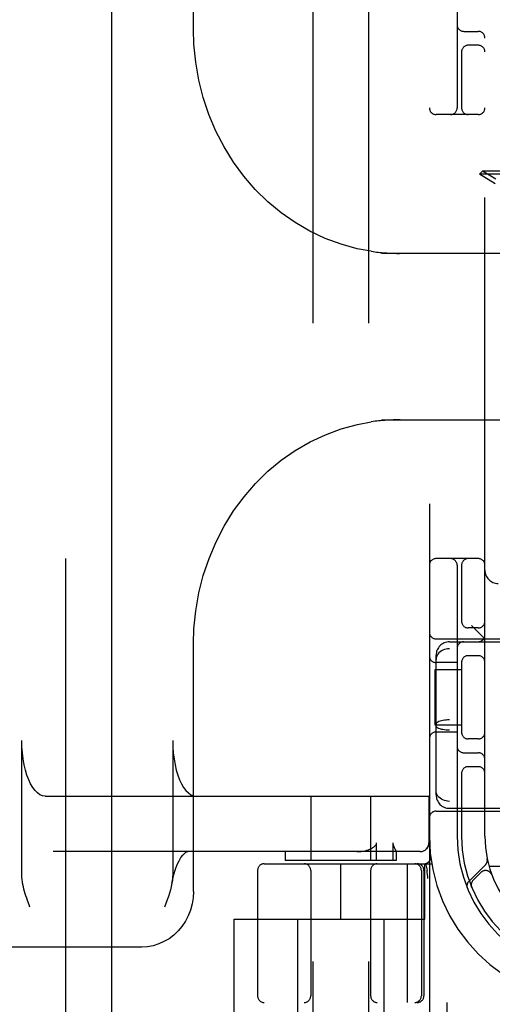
# Model space of a CAD drawing. Header units: inches. Extents: x 0 to 262, y 0 to 169.
# Tile 12 of 67: x 85.6 to 86.66, y 84.95 to 87.17. Entities that reach past the tile are written whole.
import ezdxf

# ---------------------------------------------------------------- set-up
doc = ezdxf.new("R2010")
doc.units = ezdxf.units.IN
doc.header["$LTSCALE"] = 14.384615
doc.header["$MEASUREMENT"] = 0
doc.linetypes.add('HIDDEN', pattern=[0.2, 0.1, -0.1])
doc.layers.add('DEFAULT_2', color=8, linetype='HIDDEN')
doc.layers.add('LEFTHAND_DOOR_ASSEMBLY', color=7, linetype='CONTINUOUS')

msp = doc.modelspace()

# ---------------------------------------------------------------- linework, layer by layer
at = {"layer": 'DEFAULT_2', "color": 8, "linetype": 'HIDDEN'}
for p, q in [((86.5215, 88.9517), (86.5215, 83.9517)), ((86.259, 87.9207), (86.259, 84.4707)), ((86.384, 87.9207), (86.384, 84.4707)), ((85.9893, 87.143), (85.9893, 87.7017)), ((86.584, 87.5767), (86.584, 86.9667)), ((86.6465, 85.3267), (86.6465, 87.5767)), ((86.599, 87.1392), (86.6315, 87.1392)), ((86.594, 87.0958), (86.594, 86.9667)), ((86.6315, 87.1079), (86.609, 87.1079)), ((86.6315, 86.9517), (86.5365, 86.9517)), ((86.6413, 86.8244), (86.6342, 86.8173)), ((86.9602, 86.8173), (86.6342, 86.8173)), ((86.6696, 86.7954), (86.6342, 86.8173)), ((86.9531, 86.8244), (86.6413, 86.8244)), ((86.6709, 86.806), (86.6413, 86.8244)), ((86.8909, 86.6392), (86.4135, 86.6392)), ((86.444, 86.6393), (86.4477, 86.6392)), ((86.4477, 86.6392), (86.4511, 86.6392)), ((86.4511, 86.6392), (86.4541, 86.6392)), ((86.4572, 86.6392), (86.4572, 86.6381)), ((86.4135, 86.2642), (86.8909, 86.2642)), ((86.4444, 86.264), (86.44, 86.2639)), ((86.4484, 86.2641), (86.4444, 86.264)), ((86.452, 86.2641), (86.4484, 86.2641)), ((86.4552, 86.2641), (86.452, 86.2641)), ((86.4572, 86.2653), (86.4572, 86.2642)), ((86.6315, 85.9517), (86.5365, 85.9517)), ((86.584, 85.9367), (86.584, 85.3267)), ((86.594, 85.9367), (86.594, 85.8075)), ((86.6315, 85.7954), (86.609, 85.7954)), ((86.6465, 85.7707), (86.6165, 85.8007)), ((86.5365, 85.7707), (87.0365, 85.7707)), ((86.5665, 85.7642), (88.2265, 85.7642)), ((85.9893, 85.2017), (85.9893, 85.7603)), ((88.2265, 85.7485), (86.5665, 85.7485)), ((86.5365, 85.4193), (86.5365, 85.734)), ((86.594, 85.7208), (86.594, 85.5575)), ((86.6315, 85.7329), (86.609, 85.7329)), ((86.5344, 85.5767), (86.5344, 85.7017)), ((86.5344, 85.7017), (86.594, 85.7017)), ((86.584, 85.7173), (86.5365, 85.7173)), ((88.2265, 85.5883), (86.5665, 85.5883)), ((86.594, 85.5767), (86.5344, 85.5767)), ((88.2265, 85.565), (86.5665, 85.565)), ((86.584, 85.561), (86.5365, 85.561)), ((86.6315, 85.5454), (86.609, 85.5454)), ((85.6025, 85.2401), (85.6025, 85.5417)), ((85.9428, 85.5417), (85.9428, 85.2401)), ((86.599, 85.5142), (86.6315, 85.5142)), ((86.6315, 85.4829), (86.609, 85.4829)), ((86.594, 85.4708), (86.594, 85.3267)), ((85.6551, 85.4167), (86.5209, 85.4167)), ((86.254, 85.4167), (86.254, 85.2717)), ((86.389, 85.4167), (86.389, 85.2717)), ((86.5205, 85.4167), (86.5205, 85.3117)), ((86.5209, 85.4167), (86.5209, 85.3117)), ((88.2265, 85.4048), (86.5665, 85.4048)), ((86.5665, 85.3892), (88.2265, 85.3892)), ((86.5365, 85.3827), (87.0365, 85.3827)), ((86.4024, 85.2717), (86.4024, 85.3117)), ((86.4391, 85.3117), (86.4391, 85.2717)), ((86.5009, 85.2917), (85.6733, 85.2917)), ((86.1965, 85.2917), (86.1965, 85.2717)), ((86.4464, 85.2918), (86.4464, 85.2917)), ((86.4465, 85.2918), (86.4465, 85.2717)), ((86.5242, 85.2809), (86.5242, 85.281)), ((86.149, 85.2642), (86.5267, 85.2642)), ((86.4464, 85.2717), (86.1965, 85.2717)), ((86.3215, 85.1392), (86.3215, 85.2642)), ((86.4713, 85.2642), (86.4713, 84.9517)), ((86.5115, 85.1392), (86.5115, 85.2642)), ((86.5128, 85.2645), (86.5162, 85.2501)), ((86.6479, 85.2619), (86.6103, 85.2243)), ((86.9115, 85.2577), (86.6562, 85.2577)), ((86.134, 85.2492), (86.134, 84.9667)), ((86.254, 85.2492), (86.254, 84.9667)), ((86.389, 85.2492), (86.389, 84.9667)), ((86.5033, 85.2492), (86.5033, 84.9667)), ((86.509, 85.2492), (86.509, 84.9667)), ((86.5162, 85.2495), (86.5162, 85.2501)), ((86.5183, 85.2312), (86.5178, 85.2356)), ((86.6376, 85.2446), (86.6202, 85.2272)), ((86.6621, 85.2395), (86.662, 85.2398)), ((86.6621, 85.2396), (86.6622, 85.2392)), ((86.6163, 85.2124), (86.6169, 85.2111)), ((86.6169, 85.2111), (86.6169, 85.2111)), ((86.6169, 85.2111), (86.6169, 85.2111)), ((85.6207, 85.1667), (85.6189, 85.1717)), ((86.0815, 84.8897), (86.0815, 85.1392)), ((86.0815, 85.1392), (86.5115, 85.1392)), ((86.224, 85.1392), (86.224, 84.6967)), ((86.419, 85.1392), (86.419, 84.6967)), ((85.873, 85.0767), (84.4881, 85.0767)), ((88.644, 84.9517), (86.149, 84.9517)), ((86.5615, 84.8897), (86.5615, 84.9517))]:
    msp.add_line(p, q, dxfattribs=at)
for points in [[(86.3901, 86.6438), (86.3587, 86.6496), (86.3222, 86.6596), (86.2865, 86.6727), (86.2518, 86.689), (86.2186, 86.7084), (86.1869, 86.7306), (86.1569, 86.7555), (86.129, 86.783), (86.1032, 86.8129), (86.0797, 86.8449), (86.0586, 86.8789), (86.0402, 86.9146), (86.0245, 86.9518), (86.0116, 86.9902), (86.0016, 87.0296), (85.9945, 87.0697), (85.9904, 87.1102), (85.9893, 87.1431)], [(86.39, 86.6438), (86.3944, 86.6431), (86.3986, 86.6426), (86.4025, 86.6421), (86.4063, 86.6417), (86.4099, 86.6413), (86.4133, 86.641), (86.4165, 86.6407), (86.4196, 86.6405), (86.4226, 86.6403), (86.4255, 86.6401), (86.4282, 86.6399), (86.4308, 86.6398), (86.4332, 86.6397), (86.4356, 86.6396), (86.4378, 86.6395), (86.44, 86.6394), (86.444, 86.6393)], [(86.4567, 86.6392), (86.4569, 86.6391), (86.457, 86.639), (86.4571, 86.6388), (86.4572, 86.6386), (86.4572, 86.6383), (86.4572, 86.6381)], [(85.9893, 85.7602), (85.9904, 85.7936), (85.9945, 85.8341), (86.0017, 85.8742), (86.0117, 85.9136), (86.0247, 85.952), (86.0404, 85.9892), (86.0589, 86.0249), (86.08, 86.0589), (86.1035, 86.0909), (86.1294, 86.1208), (86.1574, 86.1482), (86.1873, 86.1731), (86.219, 86.1952), (86.2523, 86.2145), (86.2869, 86.2307), (86.3226, 86.2439), (86.3591, 86.2538), (86.3901, 86.2595)], [(86.44, 86.2639), (86.4377, 86.2638), (86.4352, 86.2637), (86.4327, 86.2636), (86.43, 86.2635), (86.4271, 86.2633), (86.4242, 86.2631), (86.4211, 86.2629), (86.4178, 86.2627), (86.4144, 86.2624), (86.4108, 86.2621), (86.407, 86.2617), (86.4031, 86.2613), (86.399, 86.2608), (86.3946, 86.2602), (86.39, 86.2595)], [(86.4572, 86.2653), (86.4572, 86.265), (86.4572, 86.2647), (86.4571, 86.2645), (86.457, 86.2643), (86.4568, 86.2642), (86.4567, 86.2642)], [(86.5665, 85.7485), (86.5626, 85.7483), (86.5589, 85.7477), (86.5552, 85.7467), (86.5517, 85.7454), (86.5484, 85.7437), (86.5455, 85.7416), (86.5429, 85.7392), (86.5406, 85.7366), (86.5388, 85.7337), (86.5375, 85.7306), (86.5367, 85.7274), (86.5365, 85.7241)], [(86.5665, 85.5883), (86.5626, 85.5883), (86.5589, 85.588), (86.5552, 85.5876), (86.5517, 85.587), (86.5484, 85.5863), (86.5455, 85.5854), (86.5429, 85.5845), (86.5406, 85.5834), (86.5388, 85.5822), (86.5375, 85.5809), (86.5367, 85.5797), (86.5365, 85.5784)], [(86.5665, 85.565), (86.5626, 85.565), (86.5589, 85.5653), (86.5552, 85.5657), (86.5517, 85.5663), (86.5484, 85.567), (86.5455, 85.5679), (86.5429, 85.5688), (86.5406, 85.5699), (86.5388, 85.5711), (86.5375, 85.5724), (86.5367, 85.5736), (86.5365, 85.5749)], [(85.6551, 85.4167), (85.6492, 85.4175), (85.6434, 85.4198), (85.6378, 85.4237), (85.6323, 85.429), (85.6272, 85.4358), (85.6223, 85.4439), (85.618, 85.4533), (85.614, 85.4637), (85.6106, 85.4751), (85.6078, 85.4874), (85.6055, 85.5004), (85.6039, 85.5138), (85.6029, 85.5276), (85.6025, 85.5417)], [(85.9428, 85.5417), (85.9431, 85.5276), (85.9441, 85.5138), (85.9457, 85.5004), (85.948, 85.4874), (85.9508, 85.4751), (85.9542, 85.4637), (85.9582, 85.4533), (85.9626, 85.4439), (85.9674, 85.4358), (85.9725, 85.429), (85.978, 85.4237), (85.9836, 85.4198), (85.9894, 85.4175), (85.9953, 85.4167)], [(86.5665, 85.4048), (86.5626, 85.405), (86.5589, 85.4056), (86.5552, 85.4066), (86.5517, 85.4079), (86.5484, 85.4096), (86.5455, 85.4117), (86.5429, 85.4141), (86.5406, 85.4167), (86.5388, 85.4196), (86.5375, 85.4227), (86.5367, 85.4259), (86.5365, 85.4292)], [(86.3576, 85.2917), (86.3627, 85.2918), (86.3675, 85.2922), (86.3721, 85.2929), (86.3763, 85.2937), (86.3803, 85.2947), (86.384, 85.2959), (86.3874, 85.2973), (86.3906, 85.2988)], [(86.3906, 85.2988), (86.3922, 85.2997), (86.3937, 85.3006), (86.3951, 85.3015), (86.3964, 85.3025), (86.3976, 85.3034), (86.3987, 85.3044), (86.3997, 85.3055), (86.4006, 85.3066), (86.4013, 85.3078), (86.4019, 85.309), (86.4023, 85.3103), (86.4024, 85.3117)], [(86.4391, 85.3117), (86.4392, 85.3103), (86.4394, 85.309), (86.4396, 85.3077), (86.4399, 85.3065), (86.4403, 85.3055), (86.4407, 85.3044), (86.4411, 85.3034), (86.4415, 85.3025), (86.442, 85.3015), (86.4424, 85.3006), (86.4429, 85.2997)], [(86.4429, 85.2997), (86.4445, 85.2964), (86.4449, 85.2956), (86.4453, 85.2949), (86.4456, 85.2942), (86.4459, 85.2935), (86.4461, 85.2929), (86.4463, 85.2924), (86.4464, 85.292), (86.4464, 85.2918)], [(86.5005, 85.2917), (86.5044, 85.292), (86.5081, 85.2932), (86.5116, 85.295), (86.5146, 85.2975), (86.5171, 85.3005), (86.519, 85.304), (86.5201, 85.3077), (86.5205, 85.3117)], [(85.9408, 85.2202), (85.9421, 85.2268), (85.9452, 85.2399), (85.9488, 85.2518), (85.9528, 85.2622), (85.9571, 85.2711), (85.9614, 85.2783), (85.9655, 85.2838), (85.9694, 85.2877), (85.9727, 85.2902), (85.9754, 85.2914), (85.9772, 85.2917)], [(85.6189, 85.1717), (85.6153, 85.1817), (85.6136, 85.1867), (85.6119, 85.1917), (85.6103, 85.1968), (85.6088, 85.2019), (85.6074, 85.2071), (85.6061, 85.2123), (85.605, 85.2177), (85.604, 85.2231), (85.6032, 85.2286), (85.6028, 85.2343), (85.6025, 85.2401)], [(85.9428, 85.2401), (85.9425, 85.2337), (85.9419, 85.227), (85.9408, 85.2202)], [(86.5178, 85.2356), (86.5173, 85.2401), (86.5167, 85.2448), (86.5162, 85.2495)], [(85.9408, 85.2202), (85.9393, 85.213), (85.9375, 85.2058), (85.9354, 85.1983), (85.933, 85.1907), (85.9304, 85.1828), (85.9276, 85.1748), (85.9246, 85.1667)], [(86.6169, 85.2111), (86.6168, 85.2112), (86.6168, 85.2114), (86.6167, 85.2116), (86.6166, 85.2118), (86.6165, 85.2121), (86.6165, 85.2123), (86.6164, 85.2126), (86.6163, 85.2128), (86.6163, 85.2131), (86.6162, 85.2133), (86.6161, 85.2136), (86.6161, 85.2139), (86.616, 85.2142), (86.616, 85.2145), (86.616, 85.2147), (86.6159, 85.2149)], [(85.9893, 85.2017), (85.9885, 85.1875), (85.9863, 85.1736), (85.9827, 85.16), (85.9776, 85.147), (85.9712, 85.1347), (85.9636, 85.1232), (85.9549, 85.1128), (85.9451, 85.1035), (85.9345, 85.0955), (85.9231, 85.0888), (85.9111, 85.0835), (85.8986, 85.0797), (85.8859, 85.0774), (85.873, 85.0767)]]:
    msp.add_lwpolyline(points, dxfattribs=at)
for centre, radius, start, end in [((86.599, 87.1542), 0.015, 180, 270), ((86.6315, 87.1242), 0.015, 0, 90), ((86.609, 87.0929), 0.015, 90, 180), ((86.6315, 87.0929), 0.015, 0, 90), ((86.5365, 86.9667), 0.015, 180, 270), ((86.569, 86.9667), 0.015, 270, 360), ((86.609, 86.9667), 0.015, 180, 270), ((86.6315, 86.9667), 0.015, 270, 360), ((86.5365, 85.9367), 0.015, 90, 180), ((86.569, 85.9367), 0.015, 0, 90), ((86.609, 85.9367), 0.015, 90, 180), ((86.6315, 85.9367), 0.015, 0, 90), ((86.6765, 85.9257), 0.03, 180, 270), ((86.609, 85.8104), 0.015, 180, 270), ((86.6315, 85.8104), 0.015, 270, 360), ((86.5365, 85.7857), 0.015, 180, 270), ((86.5665, 85.7342), 0.03, 90, 180), ((86.599, 85.7492), 0.015, 90, 180), ((86.6315, 85.7792), 0.015, 270, 360), ((86.5365, 85.7323), 0.015, 180, 270), ((86.609, 85.7179), 0.015, 90, 180), ((86.6315, 85.7179), 0.015, 0, 90), ((86.5365, 85.546), 0.015, 90, 180), ((86.609, 85.5604), 0.015, 180, 270), ((86.6315, 85.5604), 0.015, 270, 0), ((86.599, 85.5292), 0.015, 180, 270), ((86.6315, 85.4992), 0.015, 0, 90), ((86.609, 85.4679), 0.015, 90, 180), ((86.6315, 85.4679), 0.015, 0, 90), ((86.5665, 85.4192), 0.03, 180, 270), ((86.5365, 85.3677), 0.015, 90, 180), ((86.8965, 85.3267), 0.375, 180, 270), ((86.8965, 85.3267), 0.3125, 180, 270), ((86.8965, 85.3267), 0.3025, 180, 270), ((86.8965, 85.3267), 0.25, 180, 270), ((86.5009, 85.3117), 0.02, 270, 360), ((86.5094, 85.2792), 0.015, 270, 6.9957), ((86.149, 85.2492), 0.015, 90, 180), ((86.239, 85.2492), 0.015, 0, 90), ((86.404, 85.2492), 0.015, 90, 180), ((86.4883, 85.2492), 0.015, 0, 90), ((86.494, 85.2492), 0.015, 0, 90), ((86.6376, 85.2722), 0.0145, 315, 11.8855), ((86.6482, 85.234), 0.015, 20.4747, 135), ((86.6205, 85.2141), 0.0145, 135, 202.1958), ((86.6308, 85.2166), 0.015, 135, 202.5046), ((86.149, 84.9667), 0.015, 180, 270), ((86.239, 84.9667), 0.015, 270, 360), ((86.404, 84.9667), 0.015, 180, 270), ((86.4883, 84.9667), 0.015, 270, 360), ((86.494, 84.9667), 0.015, 270, 360)]:
    msp.add_arc(centre, radius, start, end, dxfattribs=at)
at = {"layer": 'LEFTHAND_DOOR_ASSEMBLY', "color": 8, "linetype": 'HIDDEN'}
msp.add_line((85.701, 117.5977), (85.701, 55.3057), dxfattribs=at)
at = {"layer": 'LEFTHAND_DOOR_ASSEMBLY', "color": 3, "linetype": 'Continuous'}
msp.add_line((85.805, 117.5977), (85.805, 55.3057), dxfattribs=at)

doc.saveas('drawing.dxf')
